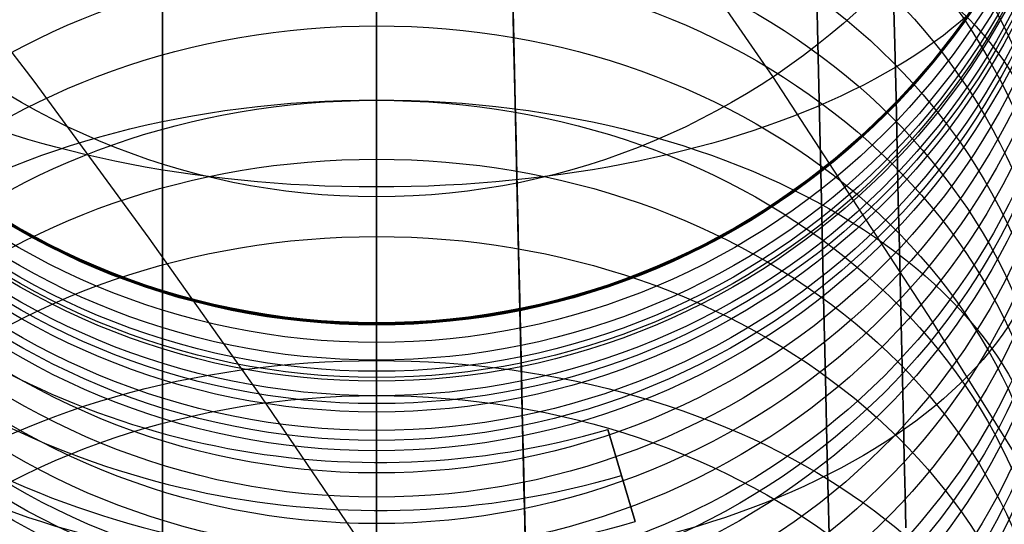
# Model space of a CAD drawing. Extents: x 35624 to 36541, y 4015 to 4839.
# Tile 123 of 150: x 36350 to 36371, y 4613 to 4623. Entities that reach past the tile are written whole.
import ezdxf

# ---------------------------------------------------------------- set-up
doc = ezdxf.new("R2010")
doc.units = 0
for name, color, linetype in [('FUSTO_INTERNO', 200, 'CONTINUOUS'), ('GAMBE', 96, 'CONTINUOUS'), ('IGES_LEVEL_3', 87, 'CONTINUOUS')]:
    doc.layers.add(name, color=color, linetype=linetype)

msp = doc.modelspace()

# ---------------------------------------------------------------- linework, layer by layer
at = {"layer": 'FUSTO_INTERNO'}
for p, q in [((36365.811, 4622.123, -207.444), (36362.372, 4627.13, -207.444)), ((36369.13, 4617.031, -207.444), (36365.811, 4622.123, -207.444)), ((36371.407, 4613.376, -207.445), (36369.13, 4617.031, -207.444)), ((36362.383, 4614.775, -206.655), (36362.383, 4614.775, -154.656)), ((36362.383, 4614.775, -154.656), (36362.947, 4612.857, -154.656)), ((36362.947, 4612.857, -206.655), (36362.383, 4614.775, -206.655)), ((36362.383, 4614.775, -180.656), (36362.947, 4612.857, -180.656)), ((36362.665, 4613.816, -206.655), (36362.665, 4613.816, -154.656)), ((36362.947, 4612.857, -206.655), (36362.947, 4612.857, -154.656))]:
    msp.add_line(p, q, dxfattribs=at)
for centre, radius, start, end in [((36357.609, 4631.015, -154.656), 18.926, 174.6462, 286.3815), ((36357.609, 4631.015, -206.655), 18.926, 174.6462, 286.3815), ((36357.609, 4631.015, -180.656), 18.926, 174.6462, 286.3815), ((36357.609, 4631.015, -154.656), 17.926, 174.6462, 286.3815), ((36357.609, 4631.015, -206.655), 17.926, 174.6462, 286.3815), ((36357.609, 4631.015, -154.656), 16.926, 174.6462, 286.3815), ((36357.609, 4631.015, -206.655), 16.926, 174.6462, 286.3815), ((36357.609, 4631.015, -180.656), 16.926, 174.6462, 286.3815), ((36305.383, 4567.64, -160.153), 50.095, 360, 90), ((36305.383, 4567.64, -185.153), 50.095, 360, 90)]:
    msp.add_arc(centre, radius, start, end, dxfattribs=at)
at = {"layer": 'GAMBE'}
for p, q in [((36345.476, 4628.437, -380.007), (36350.436, 4622.029, -380.007)), ((36357.568, 4621.63, 3.788), (36357.568, 4624.515, -0.686)), ((36350.436, 4622.029, -380.007), (36352.831, 4618.761, -380.007)), ((36357.568, 4618.793, 7.887), (36357.568, 4621.63, 3.788)), ((36352.831, 4618.761, -380.007), (36355.168, 4615.453, -380.007)), ((36357.568, 4615.482, 12.373), (36357.568, 4618.793, 7.887)), ((36357.568, 4616.994, -128.977), (36357.568, 4616.995, -154.964)), ((36357.568, 4616.995, -154.964), (36357.568, 4616.995, -193.928)), ((36357.568, 4616.995, -193.928), (36357.568, 4616.995, -206.922)), ((36357.568, 4616.995, -206.922), (36357.568, 4616.994, -314.412)), ((36357.568, 4616.992, -83.555), (36357.568, 4616.994, -101.801)), ((36357.568, 4616.994, -101.801), (36357.568, 4616.994, -128.977)), ((36357.568, 4616.817, -75.83), (36357.568, 4616.992, -83.555)), ((36357.568, 4616.587, -71.3), (36357.568, 4616.817, -75.83)), ((36357.568, 4616.221, -66.508), (36357.568, 4616.587, -71.3)), ((36357.568, 4615.987, -64.135), (36357.568, 4616.221, -66.508)), ((36357.568, 4615.48, -59.943), (36357.568, 4615.987, -64.135)), ((36355.168, 4615.453, -380.007), (36357.447, 4612.105, -380.007)), ((36357.568, 4612.067, 16.724), (36357.568, 4615.482, 12.373)), ((36357.568, 4615.139, -57.598), (36357.568, 4615.48, -59.943)), ((36357.568, 4614.548, -54.109), (36357.568, 4615.139, -57.598)), ((36357.568, 4613.871, -50.698), (36357.568, 4614.548, -54.109)), ((36357.568, 4613.365, -48.439), (36357.568, 4613.871, -50.698)), ((36357.568, 4612.816, -46.192), (36357.568, 4613.365, -48.439)), ((36357.568, 4612.218, -43.937), (36357.568, 4612.816, -46.192))]:
    msp.add_line(p, q, dxfattribs=at)
at = {"layer": 'GAMBE', "extrusion": (2.0236e-15, -0.066004, 0.997819)}
msp.add_circle((36357.568, 4600.293, -669.19), 14.843, dxfattribs=at)
at = {"layer": 'GAMBE', "extrusion": (0, 0.000402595, 1)}
msp.add_circle((36357.568, 4632.035, -99.942), 15, dxfattribs=at)
at = {"layer": 'GAMBE', "extrusion": (3.12638e-14, 0.001171, 0.999999)}
msp.add_circle((36357.568, 4632.142, -123.57), 15, dxfattribs=at)
at = {"layer": 'GAMBE', "extrusion": (3.17603e-14, 0.002047, 0.999998)}
msp.add_circle((36357.568, 4632.302, -145.513), 15, dxfattribs=at)
at = {"layer": 'GAMBE', "extrusion": (3.23247e-14, 0.004375, 0.99999)}
msp.add_circle((36357.568, 4632.799, -173.725), 15, dxfattribs=at)
at = {"layer": 'GAMBE', "extrusion": (9.47419e-16, 0.0048, 0.999988)}
msp.add_circle((36357.568, 4632.935, -184.756), 15, dxfattribs=at)
at = {"layer": 'GAMBE', "extrusion": (0, 5.57163e-05, 1)}
msp.add_circle((36357.568, 4632.011, -314.154), 15, dxfattribs=at)
at = {"layer": 'GAMBE', "extrusion": (2.91374e-15, 0.000786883, 1)}
msp.add_circle((36357.568, 4632.084, -111.756), 15, dxfattribs=at)
at = {"layer": 'GAMBE', "extrusion": (-3.59445e-15, 0.001609, 0.999999)}
msp.add_circle((36357.568, 4632.217, -134.542), 15, dxfattribs=at)
at = {"layer": 'GAMBE', "extrusion": (2.1037e-14, 0.003211, 0.999995)}
msp.add_circle((36357.568, 4632.531, -159.62), 15, dxfattribs=at)
at = {"layer": 'GAMBE', "extrusion": (1.54365e-14, 0.004588, 0.999989)}
msp.add_circle((36357.568, 4632.865, -179.24), 15, dxfattribs=at)
at = {"layer": 'GAMBE', "extrusion": (7.82353e-15, 0.002684, 0.999996)}
msp.add_circle((36357.568, 4632.664, -243.182), 15, dxfattribs=at)
at = {"layer": 'GAMBE', "extrusion": (-2.64154e-14, -0.003678, 0.999993)}
msp.add_circle((36357.568, 4631.652, -101.479), 15, dxfattribs=at)
at = {"layer": 'GAMBE', "extrusion": (-2.28188e-14, -0.005709, 0.999984)}
msp.add_circle((36357.568, 4631.44, -109.913), 15, dxfattribs=at)
at = {"layer": 'GAMBE', "extrusion": (-2.50368e-15, -0.008743, 0.999962)}
msp.add_circle((36357.568, 4631.086, -123.29), 15, dxfattribs=at)
at = {"layer": 'GAMBE', "extrusion": (4.30964e-15, -0.012322, 0.999924)}
msp.add_circle((36357.568, 4630.616, -138.987), 15, dxfattribs=at)
at = {"layer": 'GAMBE', "extrusion": (-1.03868e-14, -0.015901, 0.999874)}
msp.add_circle((36357.568, 4630.091, -154.68), 15, dxfattribs=at)
at = {"layer": 'GAMBE', "extrusion": (-1.59556e-14, -0.017239, 0.999851)}
msp.add_circle((36357.568, 4629.88, -160.565), 15, dxfattribs=at)
at = {"layer": 'GAMBE', "extrusion": (2.3744e-14, -0.018572, 0.999828)}
msp.add_circle((36357.568, 4629.662, -166.428), 15, dxfattribs=at)
at = {"layer": 'GAMBE', "extrusion": (2.82521e-14, -0.019915, 0.999802)}
msp.add_circle((36357.568, 4629.434, -172.338), 15, dxfattribs=at)
at = {"layer": 'GAMBE', "extrusion": (-6.92645e-15, -0.068311, 0.997664)}
msp.add_circle((36357.568, 4615.904, -386.498), 14.972, dxfattribs=at)
at = {"layer": 'GAMBE', "extrusion": (-3.00961e-14, -0.098861, 0.995101)}
msp.add_circle((36357.568, 4601.969, -522.544), 14.937, dxfattribs=at)
at = {"layer": 'GAMBE', "extrusion": (-7.71368e-15, -0.115382, 0.993321)}
msp.add_circle((36357.568, 4592.673, -596.308), 14.915, dxfattribs=at)
at = {"layer": 'GAMBE', "extrusion": (9.43753e-16, -0.123947, 0.992289)}
msp.add_circle((36357.568, 4587.364, -634.59), 14.903, dxfattribs=at)
at = {"layer": 'GAMBE', "extrusion": (-5.37955e-15, -0.128783, 0.991673)}
msp.add_circle((36357.568, 4584.217, -656.218), 14.896, dxfattribs=at)
at = {"layer": 'GAMBE', "extrusion": (-3.61521e-14, -0.146835, 0.989161)}
msp.add_circle((36357.568, 4571.52, -737.009), 14.87, dxfattribs=at)
at = {"layer": 'GAMBE', "extrusion": (-9.07934e-15, -0.155888, 0.987775)}
msp.add_circle((36357.568, 4564.585, -777.518), 14.856, dxfattribs=at)
at = {"layer": 'GAMBE', "extrusion": (-1.53234e-14, -0.165405, 0.986226)}
msp.add_circle((36357.568, 4556.882, -820.172), 14.841, dxfattribs=at)
at = {"layer": 'GAMBE', "extrusion": (-3.53743e-14, -0.184598, 0.982814)}
msp.add_circle((36357.568, 4540.054, -906.197), 14.81, dxfattribs=at)
at = {"layer": 'GAMBE', "extrusion": (-7.53179e-15, -0.19419, 0.980964)}
msp.add_circle((36357.568, 4530.992, -949.179), 14.794, dxfattribs=at)
at = {"layer": 'GAMBE', "extrusion": (-2.11487e-15, -0.204028, 0.978965)}
msp.add_circle((36357.568, 4521.241, -993.311), 14.778, dxfattribs=at)
at = {"layer": 'GAMBE', "extrusion": (-4.66098e-14, -0.223528, 0.974698)}
msp.add_circle((36357.568, 4500.54, -1080.743), 14.744, dxfattribs=at)
at = {"layer": 'GAMBE', "extrusion": (1.97051e-14, -0.24295, 0.970039)}
msp.add_circle((36357.568, 4478.084, -1167.803), 14.709, dxfattribs=at)
at = {"layer": 'GAMBE', "extrusion": (-1.96704e-14, -0.262116, 0.965036)}
msp.add_circle((36357.568, 4454.101, -1253.668), 14.673, dxfattribs=at)
at = {"layer": 'GAMBE', "extrusion": (-6.70914e-14, -0.280811, 0.959763)}
msp.add_circle((36357.568, 4428.935, -1337.328), 14.635, dxfattribs=at)
at = {"layer": 'GAMBE', "extrusion": (-7.66958e-15, -0.299085, 0.954226)}
msp.add_circle((36357.568, 4402.618, -1419.029), 14.597, dxfattribs=at)
at = {"layer": 'GAMBE', "extrusion": (-4.51709e-14, -0.307951, 0.951402)}
msp.add_circle((36357.568, 4389.229, -1458.61), 14.578, dxfattribs=at)
at = {"layer": 'GAMBE', "extrusion": (-1.14893e-13, -0.316474, 0.948601)}
msp.add_circle((36357.568, 4375.972, -1496.596), 14.558, dxfattribs=at)
at = {"layer": 'GAMBE', "extrusion": (-2.84166e-14, -0.333437, 0.942773)}
msp.add_circle((36357.568, 4348.451, -1572.173), 14.519, dxfattribs=at)
at = {"layer": 'GAMBE', "extrusion": (-5.00845e-14, -0.349185, 0.937054)}
msp.add_circle((36357.568, 4321.522, -1642.25), 14.48, dxfattribs=at)
at = {"layer": 'GAMBE', "extrusion": (2.89892e-14, -0.36557, 0.930784)}
msp.add_circle((36357.568, 4292.07, -1715.257), 14.442, dxfattribs=at)
at = {"layer": 'GAMBE', "extrusion": (1.72449e-13, -0.383356, 0.923601)}
msp.add_circle((36357.568, 4258.406, -1794.713), 14.405, dxfattribs=at)
at = {"layer": 'GAMBE', "extrusion": (9.61985e-14, -0.392174, 0.919891)}
msp.add_circle((36357.568, 4241.047, -1834.095), 14.386, dxfattribs=at)
at = {"layer": 'GAMBE', "extrusion": (3.82809e-14, 0.872214, 0.489125)}
msp.add_circle((-36357.568, -2115.869, 4117.968), 14, dxfattribs=at)
at = {"layer": 'GAMBE', "extrusion": (6.88415e-14, -0.401287, 0.915952)}
msp.add_circle((36357.568, 4222.636, -1874.83), 14.368, dxfattribs=at)
at = {"layer": 'GAMBE', "extrusion": (1.40187e-13, -0.419844, 0.907596)}
msp.add_circle((36357.568, 4183.635, -1957.806), 14.331, dxfattribs=at)
at = {"layer": 'GAMBE', "extrusion": (3.17359e-14, -0.429068, 0.903272)}
msp.add_circle((36357.568, 4163.478, -1999.044), 14.313, dxfattribs=at)
at = {"layer": 'GAMBE', "extrusion": (-2.64253e-15, -0.438397, 0.898781)}
msp.add_circle((36357.568, 4142.566, -2040.762), 14.295, dxfattribs=at)
at = {"layer": 'GAMBE', "extrusion": (5.16394e-14, -0.456891, 0.889523)}
msp.add_circle((36357.568, 4099.501, -2123.442), 14.261, dxfattribs=at)
at = {"layer": 'GAMBE', "extrusion": (-7.02044e-16, -0.475146, 0.879907)}
msp.add_circle((36357.568, 4054.845, -2205.011), 14.227, dxfattribs=at)
at = {"layer": 'GAMBE', "extrusion": (1.1332e-13, 0.830279, 0.557347)}
msp.add_circle((-36357.568, -2438.233, 3927.203), 14, dxfattribs=at)
at = {"layer": 'GAMBE', "extrusion": (7.79588e-14, -0.493006, 0.870026)}
msp.add_circle((36357.568, 4009.023, -2284.753), 14.196, dxfattribs=at)
at = {"layer": 'GAMBE', "extrusion": (-6.18511e-14, -0.507407, 0.861707)}
msp.add_circle((36357.568, 3970.488, -2349.001), 14.171, dxfattribs=at)
at = {"layer": 'GAMBE', "extrusion": (3.70418e-14, -0.518806, 0.854892)}
msp.add_circle((36357.568, 3938.953, -2399.813), 14.151, dxfattribs=at)
at = {"layer": 'GAMBE', "extrusion": (1.39559e-14, -0.533266, 0.845947)}
msp.add_circle((36357.568, 3897.6, -2464.182), 14.127, dxfattribs=at)
at = {"layer": 'GAMBE', "extrusion": (-7.86773e-14, -0.549198, 0.835693)}
msp.add_circle((36357.568, 3850.24, -2535.022), 14.102, dxfattribs=at)
at = {"layer": 'GAMBE', "extrusion": (7.75767e-15, 0.782982, 0.622044)}
msp.add_circle((-36357.568, -2744.525, 3711.086), 14, dxfattribs=at)
at = {"layer": 'GAMBE', "extrusion": (1.64779e-15, -0.560922, 0.827869)}
msp.add_circle((36357.568, 3814.142, -2587.054), 14.084, dxfattribs=at)
at = {"layer": 'GAMBE', "extrusion": (4.99406e-14, -0.575391, 0.817878)}
msp.add_circle((36357.568, 3768.086, -2651.162), 14.063, dxfattribs=at)
at = {"layer": 'GAMBE', "extrusion": (-1.24703e-14, 0.730747, 0.682649)}
msp.add_circle((-36357.568, -3032.068, 3471.538), 14, dxfattribs=at)
at = {"layer": 'GAMBE', "extrusion": (6.28165e-14, -0.602147, 0.798385)}
msp.add_circle((36357.568, 3678.352, -2769.321), 14.029, dxfattribs=at)
at = {"layer": 'GAMBE', "extrusion": (1, -9.73876e-15, -3.23104e-14)}
msp.add_arc((4676.948, 78.432, 36357.568), 117.332, 286.33908, 220.11395, dxfattribs=at)
at = {"layer": 'GAMBE', "extrusion": (1, -1.28174e-14, -4.24378e-14)}
msp.add_arc((4676.948, 78.432, 36357.568), 89.331, 286.33935, 220.04906, dxfattribs=at)
at = {"layer": 'GAMBE', "extrusion": (1, 0, 0)}
msp.add_arc((5360.396, -301.117, 36357.568), 743.522, 181.024572, 196.021162, dxfattribs=at)
at = {"layer": 'IGES_LEVEL_3'}
for p, q in [((36366.706, 4624.662, 6.761), (36366.749, 4622.828, 8.123)), ((36366.749, 4622.828, 147.83), (36366.706, 4624.662, 149.192)), ((36360.39, 4624.241, 25.457), (36360.421, 4622.887, 26.834)), ((36360.421, 4622.887, 129.12), (36360.39, 4624.241, 130.497)), ((36360.392, 4624.124, 32.938), (36360.419, 4622.968, 34.313)), ((36360.419, 4622.968, 121.64), (36360.392, 4624.124, 123.015)), ((36368.324, 4623.95, 32.938), (36368.351, 4622.794, 34.313)), ((36368.351, 4622.794, 121.64), (36368.324, 4623.95, 123.015)), ((36360.403, 4623.676, 136.858), (36360.438, 4622.156, 135.465)), ((36360.438, 4622.156, 20.489), (36360.403, 4623.676, 19.096)), ((36360.419, 4622.968, 34.313), (36360.445, 4621.849, 35.715)), ((36360.445, 4621.849, 120.238), (36360.419, 4622.968, 121.64)), ((36360.421, 4622.887, 26.834), (36360.451, 4621.569, 28.245)), ((36360.451, 4621.569, 127.709), (36360.421, 4622.887, 129.12)), ((36366.749, 4622.828, 8.123), (36366.79, 4621.027, 9.534)), ((36366.79, 4621.027, 146.42), (36366.749, 4622.828, 147.83)), ((36368.351, 4622.794, 34.313), (36368.377, 4621.675, 35.715)), ((36368.377, 4621.675, 120.238), (36368.351, 4622.794, 121.64)), ((36360.438, 4622.156, 135.465), (36360.472, 4620.672, 134.032)), ((36360.472, 4620.672, 21.921), (36360.438, 4622.156, 20.489)), ((36360.445, 4621.849, 35.715), (36360.47, 4620.769, 37.143)), ((36360.47, 4620.769, 118.811), (36360.445, 4621.849, 120.238)), ((36368.377, 4621.675, 35.715), (36368.402, 4620.595, 37.143)), ((36368.402, 4620.595, 118.811), (36368.377, 4621.675, 120.238)), ((36360.451, 4621.569, 28.245), (36360.481, 4620.29, 29.688)), ((36360.481, 4620.29, 126.266), (36360.451, 4621.569, 127.709)), ((36366.79, 4621.027, 9.534), (36366.831, 4619.261, 10.992)), ((36366.831, 4619.261, 144.962), (36366.79, 4621.027, 146.42)), ((36360.47, 4620.769, 37.143), (36360.493, 4619.728, 38.595)), ((36360.493, 4619.728, 117.359), (36360.47, 4620.769, 118.811)), ((36360.472, 4620.672, 134.032), (36360.505, 4619.227, 132.563)), ((36360.505, 4619.227, 23.391), (36360.472, 4620.672, 21.921)), ((36368.402, 4620.595, 37.143), (36368.425, 4619.554, 38.595)), ((36368.425, 4619.554, 117.359), (36368.402, 4620.595, 118.811)), ((36360.481, 4620.29, 29.688), (36360.509, 4619.05, 31.162)), ((36360.509, 4619.05, 124.792), (36360.481, 4620.29, 126.266)), ((36360.493, 4619.728, 38.595), (36360.516, 4618.727, 40.069)), ((36360.516, 4618.727, 115.885), (36360.493, 4619.728, 117.359)), ((36368.425, 4619.554, 38.595), (36368.448, 4618.553, 40.069)), ((36368.448, 4618.553, 115.885), (36368.425, 4619.554, 117.359)), ((36360.505, 4619.227, 132.563), (36360.537, 4617.821, 131.057)), ((36360.537, 4617.821, 24.897), (36360.505, 4619.227, 23.391)), ((36366.831, 4619.261, 10.992), (36366.87, 4617.532, 12.496)), ((36366.87, 4617.532, 143.457), (36366.831, 4619.261, 144.962)), ((36360.509, 4619.05, 31.162), (36360.537, 4617.85, 32.665)), ((36360.537, 4617.85, 123.289), (36360.509, 4619.05, 124.792)), ((36360.516, 4618.727, 40.069), (36360.539, 4617.768, 41.564)), ((36360.539, 4617.768, 114.389), (36360.516, 4618.727, 115.885)), ((36368.448, 4618.553, 40.069), (36368.471, 4617.594, 41.564)), ((36368.471, 4617.594, 114.389), (36368.448, 4618.553, 115.885)), ((36360.537, 4617.85, 32.665), (36360.563, 4616.692, 34.195)), ((36360.563, 4616.692, 121.758), (36360.537, 4617.85, 123.289)), ((36360.537, 4617.821, 131.057), (36360.569, 4616.455, 129.517)), ((36360.569, 4616.455, 26.437), (36360.537, 4617.821, 24.897)), ((36360.539, 4617.768, 41.564), (36360.56, 4616.85, 43.079)), ((36360.56, 4616.85, 112.875), (36360.539, 4617.768, 114.389)), ((36366.87, 4617.532, 12.496), (36366.909, 4615.842, 14.046)), ((36366.909, 4615.842, 141.908), (36366.87, 4617.532, 143.457)), ((36368.471, 4617.594, 41.564), (36368.492, 4616.676, 43.079)), ((36368.492, 4616.676, 112.875), (36368.471, 4617.594, 114.389)), ((36360.56, 4616.85, 43.079), (36360.58, 4615.974, 44.611)), ((36360.58, 4615.974, 111.342), (36360.56, 4616.85, 112.875)), ((36360.563, 4616.692, 34.195), (36360.589, 4615.576, 35.752)), ((36360.589, 4615.576, 120.201), (36360.563, 4616.692, 121.758)), ((36368.492, 4616.676, 43.079), (36368.512, 4615.8, 44.611)), ((36368.512, 4615.8, 111.342), (36368.492, 4616.676, 112.875)), ((36360.569, 4616.455, 129.517), (36360.599, 4615.132, 127.943)), ((36360.599, 4615.132, 28.01), (36360.569, 4616.455, 26.437)), ((36360.58, 4615.974, 44.611), (36360.599, 4615.141, 46.159)), ((36360.599, 4615.141, 109.794), (36360.58, 4615.974, 111.342)), ((36366.909, 4615.842, 14.046), (36366.947, 4614.192, 15.638)), ((36366.947, 4614.192, 140.315), (36366.909, 4615.842, 141.908)), ((36368.512, 4615.8, 44.611), (36368.531, 4614.967, 46.159)), ((36368.531, 4614.967, 109.794), (36368.512, 4615.8, 111.342)), ((36360.589, 4615.576, 35.752), (36360.614, 4614.503, 37.333)), ((36360.614, 4614.503, 118.621), (36360.589, 4615.576, 120.201)), ((36360.599, 4615.141, 46.159), (36360.617, 4614.351, 47.722)), ((36360.617, 4614.351, 108.232), (36360.599, 4615.141, 109.794)), ((36360.599, 4615.132, 127.943), (36360.629, 4613.851, 126.339)), ((36360.629, 4613.851, 29.614), (36360.599, 4615.132, 28.01)), ((36368.531, 4614.967, 46.159), (36368.549, 4614.177, 47.722)), ((36368.549, 4614.177, 108.232), (36368.531, 4614.967, 109.794)), ((36360.614, 4614.503, 37.333), (36360.637, 4613.475, 38.936)), ((36360.637, 4613.475, 117.017), (36360.614, 4614.503, 118.621)), ((36360.617, 4614.351, 47.722), (36360.634, 4613.604, 49.297)), ((36360.634, 4613.604, 106.657), (36360.617, 4614.351, 108.232)), ((36366.947, 4614.192, 15.638), (36366.984, 4612.585, 17.273)), ((36366.984, 4612.585, 138.681), (36366.947, 4614.192, 140.315)), ((36368.549, 4614.177, 47.722), (36368.566, 4613.43, 49.297)), ((36368.566, 4613.43, 106.657), (36368.549, 4614.177, 108.232)), ((36360.629, 4613.851, 126.339), (36360.657, 4612.615, 124.705)), ((36360.657, 4612.615, 31.248), (36360.629, 4613.851, 29.614)), ((36360.634, 4613.604, 49.297), (36360.65, 4612.9, 50.882)), ((36360.65, 4612.9, 105.071), (36360.634, 4613.604, 106.657)), ((36360.637, 4613.475, 38.936), (36360.66, 4612.491, 40.56)), ((36360.66, 4612.491, 115.393), (36360.637, 4613.475, 117.017)), ((36368.566, 4613.43, 49.297), (36368.582, 4612.726, 50.882)), ((36368.582, 4612.726, 105.071), (36368.566, 4613.43, 106.657)), ((36360.65, 4612.9, 50.882), (36360.666, 4612.239, 52.477)), ((36360.666, 4612.239, 103.476), (36360.65, 4612.9, 105.071))]:
    msp.add_line(p, q, dxfattribs=at)
at = {"layer": 'IGES_LEVEL_3', "extrusion": (1, 0, 0)}
for radius in [79.275, 74.275, 69.275]:
    msp.add_circle((4677.899, 77.977, 36357.565), radius, dxfattribs=at)
msp.add_arc((4677.899, 77.977, 36353.113), 86.093, 3.35309, 356.6465, dxfattribs=at)

doc.saveas('drawing.dxf')
